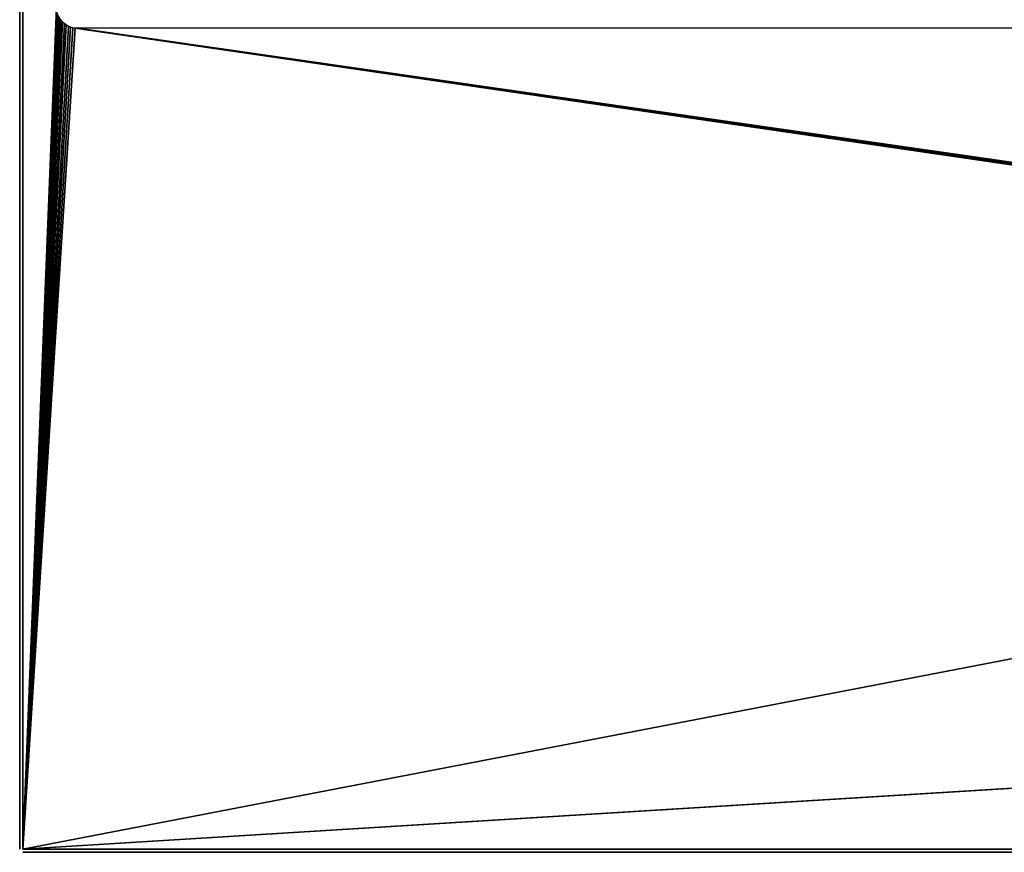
# Model space of a CAD drawing. Header units: millimetres. Extents: x -375 to 375, y -72 to 72.
# Tile 1 of 24: x -375 to -281, y -72 to 7. Entities that reach past the tile are written whole.
import ezdxf

# ---------------------------------------------------------------- set-up
doc = ezdxf.new("R2010")
doc.units = ezdxf.units.MM
doc.header["$LTSCALE"] = 26.699852
for name, color, linetype in [('1', 7, 'CONTINUOUS'), ('2', 7, 'CONTINUOUS'), ('3', 7, 'CONTINUOUS'), ('6', 7, 'CONTINUOUS')]:
    doc.layers.add(name, color=color, linetype=linetype)

msp = doc.modelspace()

# ---------------------------------------------------------------- linework, layer by layer
at = {"layer": '1', "color": 7, "linetype": 'Continuous'}
for points in [[(-374.7, -72.2), (-374.7, 72.2), (374.7, 72.2), (-374.7, -72.2)], [(374.7, -72.2), (-374.7, -72.2), (374.7, 72.2), (374.7, -72.2)]]:
    msp.add_3dface(points, dxfattribs=at)
at = {"layer": '2', "color": 7, "linetype": 'Continuous'}
for points in [[(-374.7, -72.2, 8), (-371.5, 8, 8), (-374.7, 72.2, 8), (-374.7, -72.2, 8)], [(-371.487, 7.776, 8), (-371.5, 8, 8), (-374.7, -72.2, 8), (-371.487, 7.776, 8)], [(-371.45, 7.555, 8), (-371.487, 7.776, 8), (-374.7, -72.2, 8), (-371.45, 7.555, 8)], [(-371.388, 7.339, 8), (-371.45, 7.555, 8), (-374.7, -72.2, 8), (-371.388, 7.339, 8)], [(-371.302, 7.132, 8), (-371.388, 7.339, 8), (-374.7, -72.2, 8), (-371.302, 7.132, 8)], [(-371.193, 6.936, 8), (-371.302, 7.132, 8), (-374.7, -72.2, 8), (-371.193, 6.936, 8)], [(-371.064, 6.753, 8), (-371.193, 6.936, 8), (-374.7, -72.2, 8), (-371.064, 6.753, 8)], [(-370.914, 6.586, 8), (-371.064, 6.753, 8), (-374.7, -72.2, 8), (-370.914, 6.586, 8)], [(-370.747, 6.436, 8), (-370.914, 6.586, 8), (-374.7, -72.2, 8), (-370.747, 6.436, 8)], [(-370.564, 6.307, 8), (-370.747, 6.436, 8), (-374.7, -72.2, 8), (-370.564, 6.307, 8)], [(-370.368, 6.198, 8), (-370.564, 6.307, 8), (-374.7, -72.2, 8), (-370.368, 6.198, 8)], [(-370.161, 6.112, 8), (-370.368, 6.198, 8), (-374.7, -72.2, 8), (-370.161, 6.112, 8)], [(-369.945, 6.05, 8), (-370.161, 6.112, 8), (-374.7, -72.2, 8), (-369.945, 6.05, 8)], [(-369.724, 6.013, 8), (-369.945, 6.05, 8), (-374.7, -72.2, 8), (-369.724, 6.013, 8)], [(-369.724, 6.013, 8), (-374.7, -72.2, 8), (5.256, -48.777, 8), (-369.724, 6.013, 8)], [(-369.5, 6, 8), (-369.724, 6.013, 8), (5.256, -48.777, 8), (-369.5, 6, 8)], [(-5.5, 6, 8), (-369.5, 6, 8), (4.21, -47.663, 8), (-5.5, 6, 8)], [(4.21, -47.663, 8), (-369.5, 6, 8), (4.241, -47.823, 8), (4.21, -47.663, 8)], [(4.241, -47.823, 8), (-369.5, 6, 8), (4.291, -47.979, 8), (4.241, -47.823, 8)], [(4.291, -47.979, 8), (-369.5, 6, 8), (4.361, -48.126, 8), (4.291, -47.979, 8)], [(4.361, -48.126, 8), (-369.5, 6, 8), (4.448, -48.264, 8), (4.361, -48.126, 8)], [(4.448, -48.264, 8), (-369.5, 6, 8), (4.552, -48.39, 8), (4.448, -48.264, 8)], [(4.552, -48.39, 8), (-369.5, 6, 8), (4.671, -48.502, 8), (4.552, -48.39, 8)], [(4.671, -48.502, 8), (-369.5, 6, 8), (4.803, -48.598, 8), (4.671, -48.502, 8)], [(4.803, -48.598, 8), (-369.5, 6, 8), (4.946, -48.676, 8), (4.803, -48.598, 8)], [(4.946, -48.676, 8), (-369.5, 6, 8), (5.098, -48.736, 8), (4.946, -48.676, 8)], [(5.098, -48.736, 8), (-369.5, 6, 8), (5.256, -48.777, 8), (5.098, -48.736, 8)], [(5.256, -48.777, 8), (-374.7, -72.2, 8), (5.418, -48.797, 8), (5.256, -48.777, 8)], [(-374.7, -72.2, 8), (374.7, -72.2, 8), (5.418, -48.797, 8), (-374.7, -72.2, 8)]]:
    msp.add_3dface(points, dxfattribs=at)
at = {"layer": '3', "color": 7, "linetype": 'Continuous'}
for points in [[(374.7, -72.5, 7.7), (-374.7, -72.5, 7.7), (374.7, -72.5, 0.3), (374.7, -72.5, 7.7)], [(374.7, -72.5, 0.3), (-374.7, -72.5, 7.7), (-374.7, -72.5, 0.3), (374.7, -72.5, 0.3)]]:
    msp.add_3dface(points, dxfattribs=at)
at = {"layer": '6', "color": 7, "linetype": 'Continuous'}
for points in [[(-375, -72.2, 7.7), (-375, 72.2, 7.7), (-375, -72.2, 0.3), (-375, -72.2, 7.7)], [(-375, -72.2, 0.3), (-375, 72.2, 7.7), (-375, 72.2, 0.3), (-375, -72.2, 0.3)]]:
    msp.add_3dface(points, dxfattribs=at)

doc.saveas('drawing.dxf')
